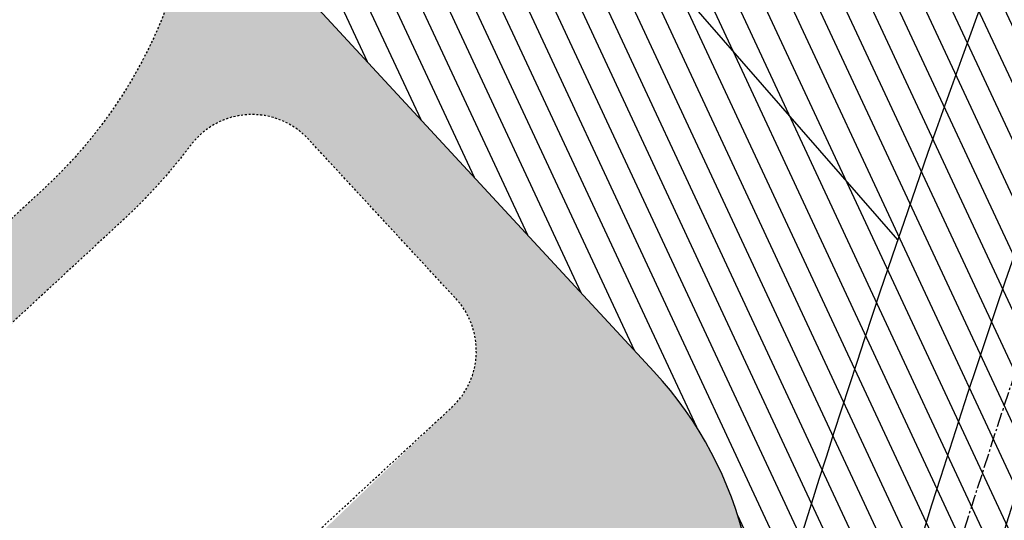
# Model space of a CAD drawing. Header units: feet. Extents: x 1134296 to 1140710, y 647902 to 649877.
# Tile 30 of 66: x 1134520 to 1134571, y 648926 to 648952. Entities that reach past the tile are written whole.
import ezdxf
from ezdxf.lldxf.tags import DXFTag

# ---------------------------------------------------------------- set-up
doc = ezdxf.new("R2010")
doc.units = ezdxf.units.FT
doc.header["$MEASUREMENT"] = 0
doc.linetypes.add('CENTER2', pattern=[1.125, 0.75, -0.125, 0.125, -0.125])
doc.linetypes.add('RAD', pattern=[0.13, 0.08, -0.05])
for name, color, linetype in [('C-PRKG-ASPH', 5, 'Continuous'), ('C-PRKG-STRP', 136, 'Continuous'), ('C-ROAD-ASPHALT', 1, 'Continuous'), ('C-ROAD-CNTR', 1, 'CENTER2'), ('C-SWLK-GRVL', 5, 'RAD'), ('C-SWLK-GRVL-PATT', 8, 'Continuous'), ('C-UTIL-WATER-MEP', 7, 'WATER (.5x)'), ('G-TEXT-ST02', 2, 'Continuous'), ('G-XREF', 7, 'Continuous')]:
    doc.layers.add(name, color=color, linetype=linetype)
doc.styles.get("Standard").update_dxf_attribs({"font": 'arial.ttf'})
tags = doc.linetypes.add('WATER (.5x)', pattern='A,0.75,-0.2,["W",Standard,S=0.08,R=0,X=-0.1,Y=-0.04],-0.05', length=1).pattern_tags.tags
tags[6] = DXFTag(74, 10)

# ---------------------------------------------------------------- blocks, each defined once
blk = doc.blocks.new('C_PBASE-PACTOLA_02403811')
at = {"layer": 'C-PRKG-STRP', "flags": 128}
blk.add_lwpolyline([(1134565.577710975, 648940.8868100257), (1134539.27036336, 648971.0185788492)], dxfattribs=at)
at = {"layer": 'C-ROAD-ASPHALT'}
blk.add_lwpolyline([(1134633.649625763, 648994.1535019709), (1134723.234794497, 649000.6014174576, -0.3003133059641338), (1134907.703644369, 648897.0203221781), (1134943.5624042, 648827.4079753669, -0.2429416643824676), (1134943.472635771, 648735.6471404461, -0.01448214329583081), (1134938.281078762, 648725.8872446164), (1134902.771388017, 648660.9021647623, -0.1112368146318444), (1134861.541195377, 648614.0501326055), (1134757.483908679, 648538.5664206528, 0.1783965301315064), (1134706.299016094, 648462.144128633, -0.4786295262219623), (1134656.994557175, 648438.877100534, -0.1281532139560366), (1134626.710174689, 648464.732186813), (1134623.062749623, 648469.9579645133, -0.1042089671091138), (1134584.046954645, 648561.8052956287), (1134566.403948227, 648651.5934078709, -0.01381007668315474), (1134561.903038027, 648678.391101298), (1134552.825444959, 648743.3771249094, -0.09433329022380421), (1134558.209758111, 648852.4537669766), (1134566.77306571, 648887.8397463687, -0.03644235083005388), (1134590.864287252, 648962.9741265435, -0.2864198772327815)], format="xyb", close=True, dxfattribs=at)
blk.add_lwpolyline([(1134557.394969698, 648914.8990641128, 0.2625718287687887), (1134552.859048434, 648934.0193305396), (1134533.44635728, 648955.0052048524)], format="xyb", dxfattribs=at)
at = {"layer": 'C-ROAD-CNTR', "flags": 128}
blk.add_lwpolyline([(1134682.815781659, 648422.2458494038), (1134669.21986276, 648425.8462855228, -0.1774687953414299), (1134620.150062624, 648460.1534391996), (1134616.502637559, 648465.3792168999, -0.1042089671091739), (1134576.197064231, 648560.2628234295), (1134558.554057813, 648650.0509356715, -0.01381007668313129), (1134553.979962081, 648677.2843639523), (1134544.902369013, 648742.2703875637, -0.09433329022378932), (1134550.434197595, 648854.3354307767), (1134558.997505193, 648889.7214101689, -0.1428635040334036), (1134712.374228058, 649156.8312964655), (1134786.199238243, 649227.8108874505, -0.04164346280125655), (1134812.006441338, 649248.7876063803), (1134833.030879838, 649263.1487701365, -0.2654684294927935), (1134926.96397912, 649270.7084407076), (1134949.260464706, 649260.2481514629, -0.03670103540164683), (1135013.162783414, 649224.3333579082), (1135075.321908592, 649183.1273199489, -0.3025232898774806), (1135105.389164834, 649111.5845632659), (1135099.687602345, 649081.8875520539, -0.04927264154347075), (1135094.100293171, 649063.036833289), (1135036.844839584, 648922.3955038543, -0.009218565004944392), (1135029.58001939, 648905.4517031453), (1134962.363987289, 648756.3352782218, -0.01915469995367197), (1134945.301367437, 648722.0511597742), (1134909.791676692, 648657.06607992, -0.111236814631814), (1134866.238656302, 648607.5744966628), (1134762.181369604, 648532.0907847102, 0.3229446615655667), (1134716.395894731, 648393.2215671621), (1134719.721086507, 648382.7059234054, -0.1714240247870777), (1134715.287797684, 648249.5554414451), (1134707.163513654, 648228.7837741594, -0.02272318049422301), (1134688.713657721, 648187.2766264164, 0.05045028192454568), (1134653.344169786, 648094.1277041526)], format="xyb", dxfattribs=at)
at = {"layer": 'C-SWLK-GRVL', "flags": 128}
for points in [[(1134515.801917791, 648989.2004602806), (1134528.51809844, 648999.6742896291, -0.4142135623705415), (1134535.556339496, 648998.9937289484), (1134540.042125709, 648993.5475768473, -0.2768597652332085), (1134540.804653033, 648988.4614401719, 0.01548046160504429), (1134527.749382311, 648953.8208523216, -0.124350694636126), (1134521.070339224, 648943.5569414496), (1134506.572578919, 648930.1459899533, 0.03970333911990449), (1134501.197764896, 648924.3178464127), (1134494.136157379, 648915.3233278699, -0.3346006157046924), (1134482.502472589, 648912.2356799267), (1134448.93629179, 648925.8904717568, -0.4109328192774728), (1134443.399896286, 648938.8174027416), (1134444.835329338, 648942.4625679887, 0.2500295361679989), (1134442.677586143, 648961.1639925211, -0.1364820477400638), (1134439.167762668, 648971.2919705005), (1134436.920544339, 649007.3117520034, -0.1651222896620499), (1134453.759212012, 649069.3634849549), (1134474.286828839, 649099.8716937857, -0.494522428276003), (1134521.882953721, 649102.7313442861), (1134533.498860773, 649089.2796134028, 0.04491381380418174), (1134546.38631418, 649076.8146462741, -0.3543479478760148), (1134550.337651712, 649058.3434381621), (1134549.784071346, 649057.2545665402, -0.4060480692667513), (1134546.132100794, 649055.2149796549), (1134537.86765222, 649057.4319270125, -0.02700540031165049), (1134533.661234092, 649058.8076071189)], [(1134534.966387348, 648925.3558447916), (1134542.320279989, 648932.1584608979, 0.4142135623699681), (1134542.540399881, 648937.811030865), (1134534.846216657, 648946.1287422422, 0.4671666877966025), (1134528.718205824, 648945.8235893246, -0.04436767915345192), (1134525.152399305, 648941.8840432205), (1134509.288803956, 648927.2096450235, 0.03970333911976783), (1134504.343975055, 648921.8477529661), (1134497.282367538, 648912.8532344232, -0.3346006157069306), (1134480.995208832, 648908.5305273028), (1134465.436231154, 648914.8599516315, 0.4498542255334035), (1134461.411468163, 648912.8703523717, 0.1128010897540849), (1134461.133738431, 648906.1930957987), (1134461.772338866, 648902.7441200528)]]:
    blk.add_lwpolyline(points, format="xyb", dxfattribs=at)
at = {"layer": 'C-UTIL-WATER-MEP', "flags": 128}
for points in [[(1134713.292159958, 648416.2441137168), (1134669.731849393, 648427.7796426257, -0.1774687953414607), (1134621.79009064, 648461.2981261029), (1134618.142665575, 648466.5239038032, -0.1042089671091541), (1134578.159536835, 648560.6484414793), (1134560.516530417, 648650.4365537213, -0.01381007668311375), (1134555.960731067, 648677.5610482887), (1134546.883138, 648742.5470719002, -0.09433329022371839), (1134552.378087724, 648853.8650148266), (1134560.941395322, 648889.2509942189, -0.1428635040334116), (1134713.760384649, 649155.3895718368), (1134787.585394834, 649226.3691628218, -0.04164346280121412), (1134813.134525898, 649247.1361145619), (1134834.158964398, 649261.4972783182, -0.2654684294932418), (1134926.114524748, 649268.8977979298), (1134948.411010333, 649258.437508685, -0.03670103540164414), (1135012.057719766, 649222.6663743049), (1135074.216844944, 649181.4603363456, -0.302523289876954), (1135103.425036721, 649111.961658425), (1135097.723474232, 649082.264647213, -0.04927264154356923), (1135092.247911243, 649063.7909428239), (1135034.992457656, 648923.1496133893, -0.009218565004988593), (1135027.756696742, 648906.273587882), (1134960.540664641, 648757.1571629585, -0.01915469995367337), (1134943.546295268, 648723.0101809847), (1134908.036604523, 648658.0251011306, -0.1112368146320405), (1134865.064291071, 648609.1934056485), (1134761.007004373, 648533.7096936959, 0.1574684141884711), (1134714.965670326, 648470.6755079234, 0.1574684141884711)], [(1134709.845560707, 648413.0189530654), (1134668.707876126, 648423.9129284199, -0.1774687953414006), (1134618.510034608, 648459.0087522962), (1134614.862609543, 648464.2345299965, -0.1042089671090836), (1134574.234591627, 648559.8772053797), (1134556.591585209, 648649.6653176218, -0.01381007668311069), (1134551.999193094, 648677.0076796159), (1134542.921600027, 648741.9937032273, -0.09433329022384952), (1134548.490307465, 648854.8058467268), (1134557.053615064, 648890.191826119, -0.0889232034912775), (1134635.562402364, 649068.4731093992, -0.07678502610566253)]]:
    blk.add_lwpolyline(points, format="xyb", dxfattribs=at)
at = {"layer": 'Defpoints'}
blk.add_lwpolyline([(1134557.394969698, 648914.8990641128, -0.07364263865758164), (1134625.196538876, 649063.660236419, -0.06474752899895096)], format="xyb", dxfattribs=at)
blk = doc.blocks.new('C_PHTCH-PACTOLA_02403811')
at = {"layer": 'C-PRKG-ASPH'}
h = blk.add_hatch(dxfattribs=at)
h.set_pattern_fill('ANSI31', color=256, scale=10, angle=70)
h.set_pattern_definition([(115, (0, 0), (-1.132884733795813, -0.5282728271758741), [])])
edge = h.paths.add_edge_path(flags=16)
edge.add_arc((1135093.567290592, 648760.3570235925), 541.9999999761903, 143.5703577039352, 153.2664360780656, ccw=False)
edge.add_arc((1135093.567290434, 648760.3570237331), 541.9999997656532, 133.8742793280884, 143.5703577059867, ccw=False)
edge.add_line((1134717.918854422, 649151.0643979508), (1134791.743864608, 649222.0439889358))
edge.add_arc((1134924.814897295, 649083.6384245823), 191.9999999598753, 124.33581191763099, 133.8742793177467, ccw=False)
edge.add_line((1134816.518779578, 649242.1816391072), (1134837.543218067, 649256.5428028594))
edge.add_arc((1134886.614896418, 649184.7029087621), 87.00000000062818, 64.86660358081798, 124.33581191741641, ccw=False)
edge.add_line((1134923.566161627, 649263.4658695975), (1134945.862647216, 649253.0055803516))
edge.add_arc((1134736.896871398, 648807.5874571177), 491.9999999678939, 56.45911934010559, 64.86660355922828, ccw=False)
edge.add_line((1135008.742528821, 649217.6654234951), (1135070.901654, 649176.4593855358))
edge.add_arc((1135036.644680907, 649124.7828938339), 62.00000000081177, -10.868034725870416, 56.45911933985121, ccw=False)
edge.add_line((1135097.532652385, 649113.0929439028), (1135091.831089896, 649083.3959326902))
edge.add_arc((1135001.481196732, 649100.7423100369), 92.00000001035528, 337.8486329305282, 349.13196525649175, ccw=False)
edge.add_line((1135086.690765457, 649066.0532714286), (1135029.43531187, 648925.4119419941))
edge.add_arc((1134573.749357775, 649110.9228871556), 491.9999995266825, 335.73595333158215, 337.84863296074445, ccw=False)
edge.add_line((1135022.286728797, 648908.7392420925), (1134970.105907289, 648792.9779079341))
edge.add_line((1134970.105907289, 648792.9779079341), (1134955.070696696, 648759.622817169))
edge.add_arc((1134506.533324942, 648961.8064625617), 492.0000003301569, 331.3465562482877, 335.7359533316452, ccw=False)
edge.add_line((1134938.281078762, 648725.8872446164), (1134902.771388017, 648660.9021647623))
edge.add_arc((1134778.161263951, 648728.9926705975), 142.0000000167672, 305.95733191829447, 331.34655630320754, ccw=False)
edge.add_line((1134861.541195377, 648614.0501326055), (1134757.483908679, 648538.5664206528))
edge.add_arc((1134835.579196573, 648430.9089730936), 133.0000000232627, 125.9573319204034, 166.4171722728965)
edge.add_arc((1134672.277915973, 648470.363906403), 35.00000000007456, 244.10855969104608, 346.41717227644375, ccw=False)
edge.add_arc((1134691.461854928, 648509.9128519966), 78.95614352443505, 214.9055155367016, 244.1168481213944, ccw=False)
edge.add_line((1134626.710174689, 648464.732186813), (1134623.062749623, 648469.9579645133))
edge.add_arc((1134821.506139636, 648608.4650796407), 241.9999999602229, 191.1167612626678, 214.9138039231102, ccw=False)
edge.add_line((1134584.046954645, 648561.8052956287), (1134566.403948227, 648651.5934078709))
edge.add_arc((1135049.172208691, 648746.4554480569), 491.9999999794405, 187.9519260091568, 191.1167612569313, ccw=False)
edge.add_line((1134561.903038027, 648678.391101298), (1134552.825444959, 648743.3771249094))
edge.add_arc((1134842.017716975, 648783.7730382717), 292.0000000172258, 166.3961174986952, 187.9519260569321, ccw=False)
edge.add_line((1134558.209758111, 648852.4537669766), (1134566.77306571, 648887.8397463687))
edge.add_arc((1135093.567290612, 648760.357023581), 542.0000000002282, 158.0478401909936, 166.396117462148, ccw=False)
edge.add_arc((1135093.567290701, 648760.357023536), 542.0000000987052, 153.2664360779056, 158.0478401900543, ccw=False)
edge = h.paths.add_edge_path()
edge.add_line((1134664.934415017, 648091.0186503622), (1134641.753924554, 648097.236757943))
edge.add_arc((1135131.441785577, 647965.8792352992), 506.9999999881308, 154.1154939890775, 164.9840567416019, ccw=False)
edge.add_arc((1135131.44177555, 647965.8792402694), 506.9999887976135, 153.4314984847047, 154.115493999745, ccw=False)
edge.add_arc((1134241.513528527, 648410.9103548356), 488.0000000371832, 333.4314984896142, 338.6383717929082)
edge.add_line((1134695.987914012, 648233.1548120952), (1134704.112198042, 648253.9264793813))
edge.add_arc((1134529.027803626, 648322.4060737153), 188.0000000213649, 338.6383717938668, 377.1954705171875)
edge.add_arc((1134651.306425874, 648360.2470375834), 60.00000000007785, 17.1954705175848, 74.97265706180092)
edge.add_line((1134666.863224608, 648418.1951696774), (1134661.500576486, 648419.8056636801))
edge.add_arc((1134691.489318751, 648509.9450223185), 94.99699278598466, 223.9418846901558, 251.5980721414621, ccw=False)
edge.add_arc((1134691.535842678, 648509.9839590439), 95.05751145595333, 214.9165962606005, 223.9393241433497, ccw=False)
edge.add_line((1134613.590003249, 648455.5746160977), (1134609.942525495, 648460.8004692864))
edge.add_arc((1134821.506139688, 648608.4650796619), 258.0000000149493, 191.1167612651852, 214.9138039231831, ccw=False)
edge.add_line((1134568.347173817, 648558.7203512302), (1134550.704167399, 648648.5084634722))
edge.add_arc((1135049.172208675, 648746.4554480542), 507.9999999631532, 187.9519260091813, 191.1167612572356, ccw=False)
edge.add_line((1134546.056886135, 648676.177626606), (1134536.979293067, 648741.163650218))
edge.add_arc((1134842.01771694, 648783.7730382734), 307.9999999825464, 166.3961174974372, 187.9519260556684, ccw=False)
edge.add_line((1134542.658637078, 648856.2170945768), (1134551.221944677, 648891.6030739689))
edge.add_arc((1135093.567290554, 648760.3570237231), 557.9999999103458, 163.9213237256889, 166.3961174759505, ccw=False)
edge.add_arc((1134538.177323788, 648920.4382053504), 19.99999999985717, 343.9213237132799, 402.7699397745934)
edge.add_line((1134552.859048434, 648934.0193305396), (1134533.446357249, 648955.005204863))
edge.add_arc((1135093.567290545, 648760.3570234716), 592.9783928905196, 146.0187423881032, 160.8370986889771, ccw=False)
edge.add_line((1134601.857481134, 649091.7855040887), (1134616.582948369, 649064.0343807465))
edge.add_arc((1134620.999668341, 649066.3780071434), 5.000000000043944, 207.9515834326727, 327.0740857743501)
edge.add_arc((1135093.567290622, 648760.3570235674), 558.0000000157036, 133.8742793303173, 147.0740857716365, ccw=False)
edge.add_line((1134706.829601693, 649162.5981949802), (1134780.654611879, 649233.5777859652))
edge.add_arc((1134924.814897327, 649083.6384245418), 208.0000000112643, 124.3358119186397, 133.8742793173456, ccw=False)
edge.add_line((1134807.494103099, 649255.3935736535), (1134828.518541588, 649269.7547374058))
edge.add_arc((1134886.614896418, 649184.7029087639), 102.9999999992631, 64.86660357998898, 124.33581191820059, ccw=False)
edge.add_line((1134930.361796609, 649277.9510118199), (1134952.658282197, 649267.4907225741))
edge.add_arc((1134736.896871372, 648807.5874570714), 508.0000000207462, 56.4591193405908, 64.86660355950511, ccw=False)
edge.add_line((1135017.583038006, 649231.0012923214), (1135079.742163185, 649189.7952543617))
edge.add_arc((1135036.644680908, 649124.782893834), 77.99999999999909, -10.868034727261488, 56.45911934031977, ccw=False)
edge.add_line((1135113.245677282, 649110.0761826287), (1135107.544114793, 649080.3791714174))
edge.add_arc((1135001.481196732, 649100.7423100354), 108.0000000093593, 337.84863293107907, 349.131965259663, ccw=False)
edge.add_line((1135101.509820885, 649060.0203951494), (1135044.254367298, 648919.3790657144))
edge.add_arc((1134573.749357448, 649110.9228872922), 507.9999998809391, 335.7359533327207, 337.84863295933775, ccw=False)
edge.add_line((1135036.873309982, 648902.1641641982), (1134969.657277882, 648753.0477392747))
edge.add_arc((1134506.53332524, 648961.8064624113), 507.9999999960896, 331.346556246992, 335.73595333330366, ccw=False)
edge.add_line((1134952.321656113, 648718.215074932), (1134916.811965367, 648653.2299950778))
edge.add_arc((1134778.161263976, 648728.9926705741), 157.9999999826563, 305.9573319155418, 331.3465563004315, ccw=False)
edge.add_line((1134870.936117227, 648601.0988607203), (1134766.878830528, 648525.6151487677))
edge.add_arc((1134835.579196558, 648430.9089731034), 117.0000000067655, 125.9573319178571, 162.264860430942)
edge.add_arc((1134752.713885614, 648457.4106757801), 29.99999999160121, 162.264860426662, 196.8024120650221)
edge.add_arc((1134835.579196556, 648430.9089731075), 113.0000000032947, 170.9217318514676, 197.5476736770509)
edge.add_line((1134727.837491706, 648396.8395581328), (1134731.162683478, 648386.3239143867))
edge.add_arc((1134529.027802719, 648322.4060734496), 212.0000009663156, 11.340079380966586, 17.54767372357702, ccw=False)
edge.add_arc((1134529.055568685, 648322.403813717), 211.9732215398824, -20.64909134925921, 11.342153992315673, ccw=False)
edge.add_arc((1134759.869013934, 648235.3149369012), 34.72371615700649, 159.1871917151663, 239.4135572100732)
edge.add_line((1134742.200276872, 648205.422593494), (1134709.513, 648185.696))
edge.add_line((1134709.513, 648185.696), (1134698.996135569, 648181.0065459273))
edge.add_arc((1135131.441785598, 647965.8792352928), 483.0000000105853, 153.5511843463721, 164.9840567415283)
at = {"layer": 'C-SWLK-GRVL-PATT'}
h = blk.add_hatch(dxfattribs=at)
h.set_pattern_fill('GRAVEL', color=256, scale=5)
h.set_pattern_definition([(228.012787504, (3.6, 5), (-40.00000000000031, -45.00000000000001), [0.67268, -66.5954402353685]), (184.969740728, (3.15, 4.5), (59.99999999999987, 5.000000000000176), [1.15434, -114.27962380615]), (132.510447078, (2, 4.4), (50.00000000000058, -54.99999999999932), [0.8139400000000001, -80.5801629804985]), (267.273689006, (0.05, 3.15), (5.000000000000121, 100.0000000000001), [1.05119, -104.067790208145]), (292.833654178, (0, 2.1), (-24.99999999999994, 60.00000000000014), [1.030775, -102.0468656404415]), (357.273689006, (0.4, 1.15), (-100.0000000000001, 5.000000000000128), [1.05119, -104.067790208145]), (37.6942404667, (1.45, 1.1), (-64.99999999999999, -49.99999999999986), [1.390145, -137.62424274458]), (72.2553283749, (2.55, 1.95), (35.00000000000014, 110), [1.31244, -129.9316074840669]), (121.429565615, (2.95, 3.2), (-40.0000000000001, 64.99999999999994), [1.05475, -104.420365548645]), (175.236358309, (2.4, 4.1), (54.99999999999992, -5.00000000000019), [1.20416, -59.0038128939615]), (222.397437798, (1.2, 4.2), (-59.99999999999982, -54.99999999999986), [1.55724, -154.1668750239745]), (138.814074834, (5, 3.1), (-35.00000000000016, 30), [0.5315049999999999, -52.61922406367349]), (171.46923439, (4.600000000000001, 3.45), (64.99999999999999, -9.999999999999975), [1.011185, -100.107557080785]), (225, (3.6, 3.6), (-5.551115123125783e-16, -4.999999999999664), [0.707105, -6.3639628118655]), (203.198590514, (3.25, 4.2), (24.99999999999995, 9.999999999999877), [0.38079, -37.6980755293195]), (291.801409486, (2.9, 4.050000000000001), (-4.99999999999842, 15.00000000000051), [0.538515, -26.3873090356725]), (30.96375653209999, (3.1, 3.55), (15.00000000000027, 9.999999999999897), [0.874645, -28.2801144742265]), (161.565051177, (3.85, 4), (10.00000000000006, -4.999999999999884), [0.632455, -15.178933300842]), (16.389540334, (0, 4.050000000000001), (49.99999999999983, 15.00000000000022), [0.886, -87.714225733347]), (70.3461759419, (0.8500000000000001, 4.3), (-20.0000000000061, -55.00000000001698), [0.7433049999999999, -73.58703873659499]), (293.198590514, (3.85, 5), (-9.999999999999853, 24.99999999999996), [0.761575, -37.3172905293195]), (343.610459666, (4.149999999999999, 4.3), (-49.99999999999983, 15.00000000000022), [0.8859999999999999, -87.71422573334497]), (339.44395478, (0, 0.95), (-25.00000000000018, 10.00000000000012), [0.8543999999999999, -41.86561872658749]), (294.775140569, (0.8, 0.65), (-25.00000000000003, 55.00000000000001), [0.71589, -70.87321531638]), (66.8014094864, (3.9, 0), (9.999999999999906, 24.99999999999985), [0.761575, -37.3172905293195]), (17.3540246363, (4.2, 0.7000000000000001), (-64.99999999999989, -19.99999999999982), [0.838155, -82.97711807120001]), (69.44395478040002, (1.45, 0), (-10.00000000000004, -24.99999999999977), [0.4272, -42.29281872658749]), (101.309932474, (3.6, 0), (-4.999999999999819, 20.00000000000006), [0.25495, -25.240147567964]), (165.963756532, (3.55, 0.25), (14.99999999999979, -5.000000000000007), [1.030775, -19.5847531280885]), (186.009005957, (2.55, 0.5), (50.00000000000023, 4.999999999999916), [0.9552499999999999, -94.56961587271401]), (303.690067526, (3.1, 3.1), (-4.999999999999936, 9.999999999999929), [0.7211099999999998, -17.30664637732]), (353.157226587, (3.5, 2.5), (85.00000000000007, -10.00000000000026), [1.25897, -124.6378131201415]), (60.9453959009, (4.75, 2.35), (-19.99999999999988, -34.99999999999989), [0.51478, -50.963370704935]), (90, (5, 2.8), (-4.999999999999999, 5), [0.3, -4.699999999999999]), (120.256437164, (2.45, 0.65), (20.00000000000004, -35.00000000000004), [0.69462, -68.76759994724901]), (48.01278750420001, (2.1, 1.25), (40, 44.99999999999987), [1.34536, -65.92276023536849]), (0, (3, 2.25), (5, 5), [1.3, -3.7]), (325.3048464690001, (4.3, 2.25), (50.0000000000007, -34.99999999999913), [0.7905699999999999, -78.26637150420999]), (254.054604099, (4.95, 1.8), (-5.000000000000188, -20.00000000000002), [0.72801, -35.6725394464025]), (207.645975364, (4.75, 1.1), (-94.99999999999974, -50.00000000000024), [1.185325, -117.347370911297]), (175.42607874, (3.7, 0.55), (-64.99999999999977, 5.000000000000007), [1.253995, -124.1453670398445])])
edge = h.paths.add_edge_path(flags=16)
edge.add_arc((1134548.490387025, 649097.0318955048), 40.99999999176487, 248.796184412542, 254.9838623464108)
edge.add_line((1134537.86765222, 649057.4319270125), (1134546.132100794, 649055.2149796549))
edge.add_arc((1134546.909374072, 649058.112538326), 3.000000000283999, 254.9838623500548, 343.3819296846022)
edge.add_line((1134549.784071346, 649057.2545665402), (1134550.337651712, 649058.3434381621))
edge.add_arc((1134536.966462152, 649065.141326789), 15.00000000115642, 333.0512984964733, 411.0980064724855)
edge.add_arc((1134609.185327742, 649154.6367762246), 100.0000000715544, 220.8114317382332, 231.0980064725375, ccw=False)
edge.add_line((1134533.498860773, 649089.2796134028), (1134521.882953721, 649102.7313442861))
edge.add_arc((1134499.177013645, 649083.1241954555), 30.00000000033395, 40.81143173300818, 146.0651440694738)
edge.add_line((1134474.286828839, 649099.8716937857), (1134453.759212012, 649069.3634849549))
edge.add_arc((1134536.7264947, 649013.5384905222), 100.0000000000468, 146.065144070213, 183.5699678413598)
edge.add_line((1134436.920544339, 649007.3117520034), (1134439.167762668, 648971.2919705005))
edge.add_arc((1134459.128952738, 648972.5373182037), 19.99999999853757, 183.5699678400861, 214.657273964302)
edge.add_arc((1134426.226219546, 648949.7906668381), 19.99999999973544, -21.49407086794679, 34.65727396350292, ccw=False)
edge.add_line((1134444.835329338, 648942.4625679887), (1134443.399896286, 648938.8174027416))
edge.add_arc((1134452.704451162, 648935.1533533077), 9.999999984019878, 158.5059290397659, 247.8634065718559)
edge.add_line((1134448.93629179, 648925.8904717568), (1134482.502472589, 648912.2356799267))
edge.add_arc((1134486.270631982, 648921.4985614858), 9.999999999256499, 247.8634064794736, 321.8644980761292)
edge.add_line((1134494.136157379, 648915.3233278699), (1134501.197764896, 648924.3178464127))
edge.add_arc((1134540.525391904, 648893.4416783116), 50.00000002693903, 132.7699397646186, 141.8644980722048, ccw=False)
edge.add_line((1134506.572578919, 648930.1459899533), (1134521.070339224, 648943.5569414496))
edge.add_arc((1134504.093932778, 648961.9090972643), 24.99999997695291, 312.7699396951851, 341.1234729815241)
edge.add_arc((1135093.567282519, 648760.3570264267), 597.978384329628, 157.575895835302, 161.1234729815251, ccw=False)
edge.add_arc((1134536.182724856, 648990.3687366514), 4.99999999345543, 337.5758958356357, 399.4769718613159)
edge.add_line((1134540.042125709, 648993.5475768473), (1134535.556339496, 648998.9937289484))
edge.add_arc((1134531.696938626, 648995.8148887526), 5.000000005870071, 39.47697174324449, 129.4769716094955)
edge.add_line((1134528.51809844, 648999.6742896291), (1134515.801917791, 648989.2004602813))
edge.add_line((1134515.801917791, 648989.2004602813), (1134511.293630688, 648990.6693089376))
edge.add_line((1134511.293630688, 648990.6693089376), (1134527.518786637, 649004.0333463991))
edge.add_arc((1134525.611482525, 649006.3489869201), 3.000000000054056, 309.4769716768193, 399.4769716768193)
edge.add_line((1134527.927123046, 649008.2562910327), (1134522.621097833, 649014.6982878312))
edge.add_arc((1134511.042895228, 649005.1617672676), 15.00000000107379, 39.47697167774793, 71.57860019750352)
edge.add_line((1134515.782946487, 649019.393138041), (1134513.264941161, 649020.2318115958))
edge.add_line((1134513.264941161, 649020.2318115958), (1134514.528954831, 649024.0268438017))
edge.add_line((1134514.528954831, 649024.0268438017), (1134517.046960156, 649023.188170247))
edge.add_arc((1134511.042895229, 649005.1617672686), 18.99999999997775, 39.47697167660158, 71.57860019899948, ccw=False)
edge.add_line((1134525.708618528, 649017.2413599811), (1134538.525775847, 649001.6801662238))
edge.add_arc((1134542.385176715, 649004.8590064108), 4.999999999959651, 219.4769716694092, 336.078134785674)
edge.add_arc((1135093.567291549, 648760.3570231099), 597.9783939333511, 152.1483058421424, 156.0781347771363, ccw=False)
edge.add_arc((1134560.438019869, 649042.0592120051), 4.999999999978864, 332.1483058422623, 434.9838623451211)
edge.add_line((1134561.733475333, 649046.8884764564), (1134536.831287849, 649053.5685154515))
edge.add_arc((1134548.490387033, 649097.0318955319), 45.00000002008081, 248.7961844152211, 254.9838623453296, ccw=False)
edge.add_line((1134532.214487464, 649055.0784082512), (1134533.661234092, 649058.8076071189))
edge = h.paths.add_edge_path()
edge.add_line((1134601.857481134, 649091.7855040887), (1134597.711378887, 649094.5801124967))
edge.add_arc((1135093.567290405, 648760.3570236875), 597.9783926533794, 146.0187423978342, 150.7800618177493)
edge.add_arc((1134567.17752859, 649055.0383738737), 5.286670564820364, 257.3645220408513, 328.39940210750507, ccw=False)
edge.add_line((1134566.021082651, 649049.8797385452), (1134558.179472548, 649051.9832590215))
edge.add_arc((1134559.47492801, 649056.8125234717), 4.999999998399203, 159.6940240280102, 254.9838623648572, ccw=False)
edge.add_arc((1134536.966462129, 649065.1413267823), 19.00000002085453, 339.6940240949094, 411.0980064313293)
edge.add_arc((1134609.185327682, 649154.6367761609), 95.99999998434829, 220.8114317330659, 231.0980064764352, ccw=False)
edge.add_line((1134536.52631945, 649091.8938999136), (1134524.910412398, 649105.3456307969))
edge.add_arc((1134499.177013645, 649083.1241954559), 33.99999999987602, 40.811431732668, 112.67770225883)
edge.add_arc((1134484.911775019, 649117.2636589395), 3.000000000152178, 228.8203477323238, 292.67770225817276, ccw=False)
edge.add_line((1134482.93650839, 649115.0057125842), (1134470.117493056, 649126.2198732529))
edge.add_line((1134470.117493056, 649126.2198732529), (1134467.483804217, 649123.2092781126))
edge.add_line((1134467.483804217, 649123.2092781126), (1134477.860940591, 649114.1312895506))
edge.add_arc((1134475.88567396, 649111.8733431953), 3.000000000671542, -50.98707642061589, 48.82034771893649, ccw=False)
edge.add_arc((1134499.177013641, 649083.1241954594), 33.99999999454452, 129.0129235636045, 146.0651440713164)
edge.add_line((1134470.968137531, 649102.104693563), (1134450.907684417, 649072.2907849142))
edge.add_arc((1134448.418665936, 649073.9655347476), 3.000000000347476, 250.8568652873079, 326.06514406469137, ccw=False)
edge.add_line((1134447.434878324, 649071.1314278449), (1134442.571547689, 649072.8196084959))
edge.add_arc((1134449.130131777, 649091.713654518), 20.00000000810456, 234.0626253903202, 250.8568652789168, ccw=False)
edge.add_line((1134437.392119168, 649075.5204750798), (1134428.464585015, 649081.9918112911))
edge.add_line((1134428.464585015, 649081.9918112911), (1134426.116982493, 649078.7531754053))
edge.add_line((1134426.116982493, 649078.7531754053), (1134435.044516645, 649072.2818391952))
edge.add_arc((1134449.130131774, 649091.713654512), 24.00000000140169, 234.0626253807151, 250.8568652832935)
edge.add_line((1134441.259830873, 649069.0407992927), (1134444.032547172, 649068.0783218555))
edge.add_arc((1134443.048759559, 649065.2442149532), 3.000000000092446, -28.89664176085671, 70.85686528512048, ccw=False)
edge.add_arc((1134536.726494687, 649013.5384905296), 103.9999999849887, 151.1033582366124, 161.2127055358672)
edge.add_arc((1134435.427379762, 649047.9984573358), 3.000000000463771, 257.0526530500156, 341.21270553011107, ccw=False)
edge.add_line((1134434.755213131, 649045.0747282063), (1134412.262785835, 649050.2457472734))
edge.add_arc((1134414.055230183, 649058.0423582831), 7.999999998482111, 236.9020541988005, 257.0526530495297, ccw=False)
edge.add_line((1134409.686654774, 649051.3404519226), (1134407.502367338, 649047.9894985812))
edge.add_arc((1134414.055230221, 649058.0423582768), 12.00000000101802, 236.9020555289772, 257.0526530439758)
edge.add_line((1134411.366563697, 649046.3474417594), (1134433.321365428, 649041.3000230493))
edge.add_arc((1134432.649198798, 649038.3762939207), 2.999999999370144, -13.422447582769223, 77.05265305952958, ccw=False)
edge.add_arc((1134536.726494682, 649013.5384905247), 103.9999999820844, 166.5775524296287, 179.7756991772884)
edge.add_arc((1134429.727314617, 649013.9573717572), 3.000000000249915, 271.95738677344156, 359.7756991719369, ccw=False)
edge.add_line((1134429.829783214, 649010.9591222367), (1134395.691993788, 649010.0690074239))
edge.add_line((1134395.691993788, 649010.0690074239), (1134406.987773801, 649006.1761351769))
edge.add_line((1134406.987773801, 649006.1761351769), (1134430.013276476, 649006.9630579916))
edge.add_arc((1134430.115745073, 649003.964808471), 3.000000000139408, 3.5699678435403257, 91.95738676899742, ccw=False)
edge.add_line((1134433.109923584, 649004.1516106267), (1134435.175524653, 648971.0429009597))
edge.add_arc((1134459.128952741, 648972.5373182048), 24.00000000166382, 183.5699678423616, 214.6572739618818)
edge.add_arc((1134426.226219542, 648949.7906668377), 16.00000000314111, -21.49407086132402, 34.65727395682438, ccw=False)
edge.add_line((1134441.11350738, 648943.9281877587), (1134439.678074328, 648940.2830225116))
edge.add_arc((1134452.704451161, 648935.1533533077), 13.9999999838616, 158.5059290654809, 247.8634065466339)
edge.add_line((1134447.429028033, 648922.1853191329), (1134456.136823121, 648918.642970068))
edge.add_arc((1134455.006375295, 648915.8641055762), 3.000000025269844, -18.388473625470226, 67.86340650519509, ccw=False)
edge.add_arc((1134475.883044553, 648908.9240263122), 19.00000041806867, 161.6115263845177, 190.4898903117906)
edge.add_line((1134457.200590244, 648905.4648476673), (1134457.839190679, 648902.0158719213))
edge.add_line((1134457.839190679, 648902.0158719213), (1134461.772338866, 648902.7441200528))
edge.add_line((1134461.772338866, 648902.7441200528), (1134461.133738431, 648906.1930957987))
edge.add_arc((1134475.883044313, 648908.9240263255), 15.00000018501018, 164.7466039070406, 190.4898904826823, ccw=False)
edge.add_arc((1134464.305783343, 648912.081087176), 2.999999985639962, 67.8634065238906, 164.7466039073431, ccw=False)
edge.add_line((1134465.436231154, 648914.8599516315), (1134480.995208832, 648908.5305273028))
edge.add_arc((1134486.270631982, 648921.498561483), 13.9999999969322, 247.8634064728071, 321.8644980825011)
edge.add_line((1134497.282367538, 648912.8532344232), (1134504.343975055, 648921.8477529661))
edge.add_arc((1134540.525391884, 648893.4416783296), 45.99999999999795, 132.7699397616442, 141.8644980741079, ccw=False)
edge.add_line((1134509.288803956, 648927.2096450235), (1134525.152399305, 648941.8840432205))
edge.add_arc((1134504.780711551, 648963.9066302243), 30.00000000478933, 312.7699396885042, 322.9315985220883)
edge.add_arc((1134531.909871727, 648943.412517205), 4.000000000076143, 42.76993976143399, 142.9315985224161, ccw=False)
edge.add_line((1134534.846216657, 648946.1287422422), (1134542.540399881, 648937.811030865))
edge.add_arc((1134539.604054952, 648935.0948058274), 3.999999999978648, -47.2300602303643, 42.7699397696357, ccw=False)
edge.add_line((1134542.320279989, 648932.1584608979), (1134526.38641549, 648916.9091733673))
edge.add_line((1134526.38641549, 648916.9091733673), (1134521.286832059, 648900.3121323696))
edge.add_line((1134521.286832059, 648900.3121323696), (1134542.10752488, 648887.8942024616))
edge.add_line((1134542.10752488, 648887.8942024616), (1134549.894702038, 648886.1185365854))
edge.add_line((1134549.894702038, 648886.1185365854), (1134551.221944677, 648891.6030739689))
edge.add_arc((1134959.072848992, 648795.1471716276), 419.1015404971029, 164.2193477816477, 166.6941415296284, ccw=False)
edge.add_arc((1134590.557581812, 649043.6190399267), 138.9217900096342, 253.02220341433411, 255.4969971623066, ccw=False)
edge.add_arc((1134576.143964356, 648903.9869904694), 27.0124622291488, 163.0222034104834, 165.4969971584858, ccw=False)
edge.add_arc((1134569.636619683, 648986.5937934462), 77.17846351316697, 253.02220341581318, 255.49699716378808, ccw=False)
edge.add_arc((1134629.291471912, 648891.5182768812), 84.89630986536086, 163.0222034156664, 165.4969971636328, ccw=False)
edge.add_arc((1134528.955099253, 648842.3151432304), 76.4283760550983, 73.0222034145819, 75.49699716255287, ccw=False)
edge.add_arc((1134577.236120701, 648907.9216800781), 27.02287450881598, 161.4316114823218, 163.9064052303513, ccw=False)
edge.add_arc((1134516.829655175, 648782.0317656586), 138.9217900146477, 73.02220341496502, 75.49699716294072, ccw=False)
edge.add_arc((1134538.177323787, 648920.4382053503), 20.00000000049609, 343.9213237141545, 402.7699397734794)
edge.add_line((1134552.859048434, 648934.0193305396), (1134533.44635728, 648955.0052048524))
edge.add_arc((1135093.567288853, 648760.3570244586), 592.9783909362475, 146.0187423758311, 160.8370987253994, ccw=False)
h.paths.add_polyline_path([(1134532.503592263, 648914.2486780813), (1134529.531, 648901.903), (1134537.526000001, 648900.0259999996), (1134540.366, 648911.821), (1134540.991, 648911.66), (1134541.145, 648912.168)], flags=16)

msp = doc.modelspace()

# ---------------------------------------------------------------- block references
at = {"layer": 'G-TEXT-ST02'}
msp.add_blockref('C_PHTCH-PACTOLA_02403811', (0, 0), dxfattribs=at)
at = {"layer": 'G-XREF'}
msp.add_blockref('C_PBASE-PACTOLA_02403811', (0, 0), dxfattribs=at)

doc.saveas('drawing.dxf')
